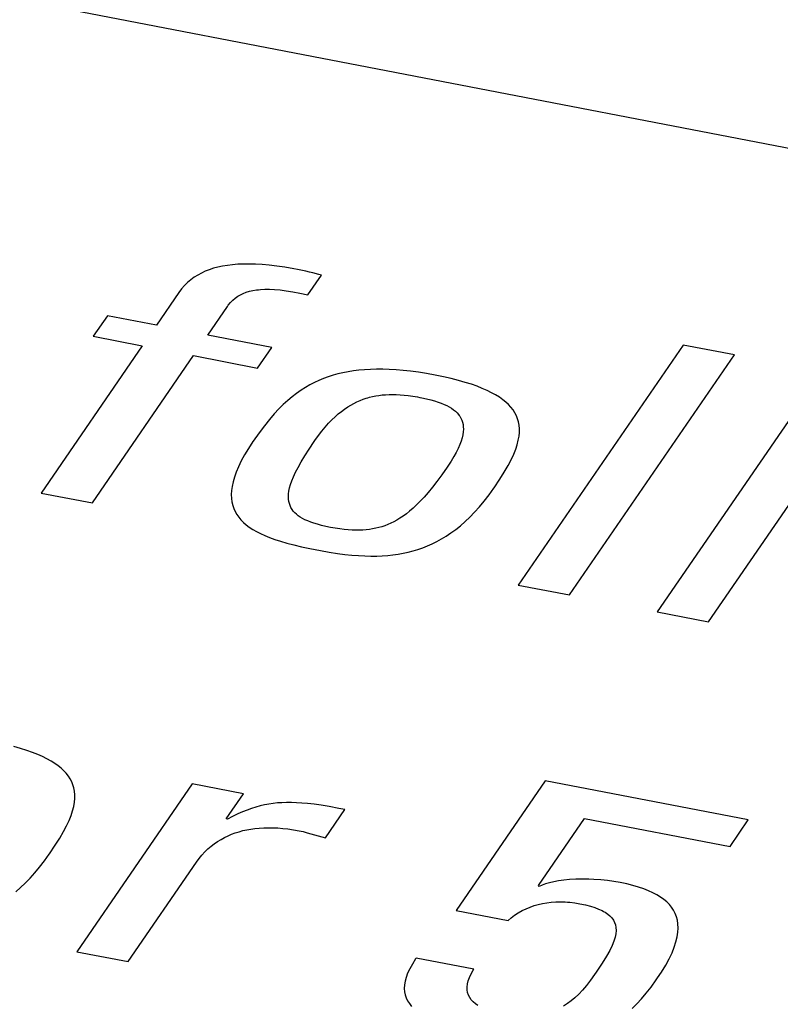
# Model space of a CAD drawing. Header units: millimetres. Extents: x -728 to -141, y -62 to 525.
# Tile 153 of 186: x -217.26 to -214.65, y 468.61 to 471.99. Entities that reach past the tile are written whole.
import ezdxf

# ---------------------------------------------------------------- set-up
doc = ezdxf.new("R2010")
doc.units = ezdxf.units.MM
doc.header["$LTSCALE"] = 23.1
doc.layers.add('R912005502_AM_0', color=7, linetype='CONTINUOUS')

msp = doc.modelspace()

# ---------------------------------------------------------------- linework, layer by layer
at = {"layer": 'R912005502_AM_0', "color": 7}
for p, q in [((-237.2369, 475.9089), (-188.3319, 466.4766)), ((-216.5652, 471.1412), (-216.581, 471.1377)), ((-216.5487, 471.1439), (-216.5652, 471.1412)), ((-216.5313, 471.1461), (-216.5487, 471.1439)), ((-216.513, 471.1476), (-216.5313, 471.1461)), ((-216.4937, 471.1484), (-216.513, 471.1476)), ((-216.4734, 471.1485), (-216.4937, 471.1484)), ((-216.4518, 471.1479), (-216.4734, 471.1485)), ((-216.4289, 471.1465), (-216.4518, 471.1479)), ((-216.4045, 471.1443), (-216.4289, 471.1465)), ((-216.3786, 471.1412), (-216.4045, 471.1443)), ((-216.3507, 471.1371), (-216.3786, 471.1412)), ((-216.6506, 471.1105), (-216.6629, 471.1028)), ((-216.6378, 471.1174), (-216.6506, 471.1105)), ((-216.6245, 471.1236), (-216.6378, 471.1174)), ((-216.6106, 471.129), (-216.6245, 471.1236)), ((-216.5961, 471.1337), (-216.6106, 471.129)), ((-216.581, 471.1377), (-216.5961, 471.1337)), ((-216.3208, 471.132), (-216.3507, 471.1371)), ((-216.3075, 471.1295), (-216.3208, 471.132)), ((-216.2789, 471.1237), (-216.3075, 471.1295)), ((-216.2667, 471.1209), (-216.2789, 471.1237)), ((-216.2721, 471.0425), (-216.2258, 471.1099)), ((-216.2554, 471.1181), (-216.2667, 471.1209)), ((-216.2341, 471.1123), (-216.2554, 471.1181)), ((-216.2258, 471.1099), (-216.2341, 471.1123)), ((-216.6963, 471.0745), (-216.7062, 471.063)), ((-216.6857, 471.0849), (-216.6963, 471.0745)), ((-216.6745, 471.0943), (-216.6857, 471.0849)), ((-216.6629, 471.1028), (-216.6745, 471.0943)), ((-216.7156, 471.0505), (-216.7924, 470.9386)), ((-216.7062, 471.063), (-216.7156, 471.0505)), ((-216.5129, 471.0377), (-216.5037, 471.043)), ((-216.5037, 471.043), (-216.494, 471.0476)), ((-216.494, 471.0476), (-216.4837, 471.0515)), ((-216.4837, 471.0515), (-216.4728, 471.0548)), ((-216.4728, 471.0548), (-216.461, 471.0575)), ((-216.461, 471.0575), (-216.4483, 471.0595)), ((-216.4483, 471.0595), (-216.4416, 471.0603)), ((-216.4416, 471.0603), (-216.4346, 471.0609)), ((-216.4346, 471.0609), (-216.4197, 471.0617)), ((-216.4197, 471.0617), (-216.4037, 471.0617)), ((-216.4037, 471.0617), (-216.3862, 471.0609)), ((-216.3862, 471.0609), (-216.3672, 471.0593)), ((-216.3672, 471.0593), (-216.3465, 471.0568)), ((-216.3465, 471.0568), (-216.3239, 471.0532)), ((-216.3239, 471.0532), (-216.2991, 471.0485)), ((-216.2991, 471.0485), (-216.2721, 471.0425)), ((-216.5484, 471.0027), (-216.5453, 471.007)), ((-216.5453, 471.007), (-216.5377, 471.0164)), ((-216.5377, 471.0164), (-216.5298, 471.0245)), ((-216.5298, 471.0245), (-216.5216, 471.0316)), ((-216.5216, 471.0316), (-216.5129, 471.0377)), ((-216.6158, 470.9045), (-216.5484, 471.0027)), ((-216.9606, 470.971), (-217.0092, 470.9002)), ((-216.7924, 470.9386), (-216.9606, 470.971)), ((-216.396, 470.8621), (-216.6158, 470.9045)), ((-217.0092, 470.9002), (-216.8411, 470.8678)), ((-216.8411, 470.8678), (-217.1885, 470.3619)), ((-216.4446, 470.7913), (-216.396, 470.8621)), ((-214.9833, 470.8702), (-215.5495, 470.0458)), ((-214.8066, 470.8361), (-214.9833, 470.8702)), ((-217.0119, 470.3278), (-216.6644, 470.8337)), ((-216.6644, 470.8337), (-216.4446, 470.7913)), ((-215.3728, 470.0117), (-214.8066, 470.8361)), ((-216.1686, 470.771), (-216.1855, 470.7663)), ((-216.1514, 470.775), (-216.1686, 470.771)), ((-216.1337, 470.7785), (-216.1514, 470.775)), ((-216.1155, 470.7814), (-216.1337, 470.7785)), ((-216.0967, 470.7837), (-216.1155, 470.7814)), ((-216.0773, 470.7855), (-216.0967, 470.7837)), ((-216.0572, 470.7867), (-216.0773, 470.7855)), ((-216.0364, 470.7872), (-216.0572, 470.7867)), ((-216.0148, 470.7872), (-216.0364, 470.7872)), ((-215.9923, 470.7865), (-216.0148, 470.7872)), ((-215.9689, 470.7851), (-215.9923, 470.7865)), ((-215.9445, 470.783), (-215.9689, 470.7851)), ((-215.919, 470.7802), (-215.9445, 470.783)), ((-215.8923, 470.7766), (-215.919, 470.7802)), ((-215.8644, 470.7722), (-215.8923, 470.7766)), ((-215.8351, 470.7669), (-215.8644, 470.7722)), ((-214.5056, 470.7781), (-215.0719, 469.9537)), ((-216.2496, 470.7414), (-216.2651, 470.7334)), ((-216.234, 470.7486), (-216.2496, 470.7414)), ((-216.2181, 470.7552), (-216.234, 470.7486)), ((-216.2019, 470.7611), (-216.2181, 470.7552)), ((-216.1855, 470.7663), (-216.2019, 470.7611)), ((-215.8063, 470.761), (-215.8351, 470.7669)), ((-215.7795, 470.7549), (-215.8063, 470.761)), ((-215.7547, 470.7485), (-215.7795, 470.7549)), ((-215.7318, 470.742), (-215.7547, 470.7485)), ((-215.7105, 470.7353), (-215.7318, 470.742)), ((-215.691, 470.7284), (-215.7105, 470.7353)), ((-214.8953, 469.9196), (-214.3291, 470.744)), ((-216.3108, 470.7043), (-216.3259, 470.6927)), ((-216.2956, 470.7149), (-216.3108, 470.7043)), ((-216.2804, 470.7246), (-216.2956, 470.7149)), ((-216.2651, 470.7334), (-216.2804, 470.7246)), ((-215.6729, 470.7212), (-215.691, 470.7284)), ((-215.6563, 470.7139), (-215.6729, 470.7212)), ((-215.641, 470.7064), (-215.6563, 470.7139)), ((-215.627, 470.6986), (-215.641, 470.7064)), ((-216.3411, 470.6799), (-216.3564, 470.6659)), ((-216.3259, 470.6927), (-216.3411, 470.6799)), ((-216.1246, 470.664), (-216.114, 470.6699)), ((-216.114, 470.6699), (-216.1034, 470.6751)), ((-216.1034, 470.6751), (-216.0928, 470.6798)), ((-216.0928, 470.6798), (-216.0822, 470.6839)), ((-216.0822, 470.6839), (-216.0716, 470.6875)), ((-216.0716, 470.6875), (-216.0662, 470.6891)), ((-216.0662, 470.6891), (-216.0608, 470.6906)), ((-216.0608, 470.6906), (-216.05, 470.6933)), ((-216.05, 470.6933), (-216.0391, 470.6955)), ((-216.0391, 470.6955), (-216.028, 470.6973)), ((-216.028, 470.6973), (-216.0167, 470.6987)), ((-216.0167, 470.6987), (-216.0052, 470.6997)), ((-216.0052, 470.6997), (-215.9933, 470.7003)), ((-215.9933, 470.7003), (-215.9811, 470.7005)), ((-215.9811, 470.7005), (-215.9685, 470.7002)), ((-215.9685, 470.7002), (-215.9553, 470.6995)), ((-215.9553, 470.6995), (-215.9415, 470.6984)), ((-215.9415, 470.6984), (-215.927, 470.6967)), ((-215.927, 470.6967), (-215.9116, 470.6945)), ((-215.9116, 470.6945), (-215.8953, 470.6918)), ((-215.8953, 470.6918), (-215.8877, 470.6903)), ((-215.8877, 470.6903), (-215.8801, 470.6888)), ((-215.8801, 470.6888), (-215.8643, 470.6854)), ((-215.8643, 470.6854), (-215.8498, 470.6818)), ((-215.8498, 470.6818), (-215.8367, 470.6781)), ((-215.8367, 470.6781), (-215.8248, 470.6743)), ((-215.8248, 470.6743), (-215.8138, 470.6704)), ((-215.8138, 470.6704), (-215.8038, 470.6663)), ((-215.6143, 470.6907), (-215.627, 470.6986)), ((-215.6027, 470.6825), (-215.6143, 470.6907)), ((-215.5923, 470.6741), (-215.6027, 470.6825)), ((-215.583, 470.6654), (-215.5923, 470.6741)), ((-216.3719, 470.6505), (-216.3877, 470.6334)), ((-216.3564, 470.6659), (-216.3719, 470.6505)), ((-216.1678, 470.6334), (-216.1569, 470.6423)), ((-216.1569, 470.6423), (-216.146, 470.6503)), ((-216.146, 470.6503), (-216.1353, 470.6575)), ((-216.1353, 470.6575), (-216.1246, 470.664)), ((-215.8038, 470.6663), (-215.7946, 470.662)), ((-215.7946, 470.662), (-215.7862, 470.6575)), ((-215.7862, 470.6575), (-215.7786, 470.6528)), ((-215.7786, 470.6528), (-215.7716, 470.6479)), ((-215.7716, 470.6479), (-215.7653, 470.6427)), ((-215.7653, 470.6427), (-215.7597, 470.6373)), ((-215.7597, 470.6373), (-215.7546, 470.6316)), ((-215.5747, 470.6564), (-215.583, 470.6654)), ((-215.5674, 470.6471), (-215.5747, 470.6564)), ((-215.5612, 470.6375), (-215.5674, 470.6471)), ((-215.5559, 470.6275), (-215.5612, 470.6375)), ((-216.404, 470.6143), (-216.4211, 470.5929)), ((-216.3877, 470.6334), (-216.404, 470.6143)), ((-216.2127, 470.5885), (-216.2013, 470.6013)), ((-216.2013, 470.6013), (-216.19, 470.613)), ((-216.19, 470.613), (-216.1788, 470.6237)), ((-216.1788, 470.6237), (-216.1678, 470.6334)), ((-215.7546, 470.6316), (-215.7524, 470.6286)), ((-215.7524, 470.6286), (-215.7502, 470.6255)), ((-215.7502, 470.6255), (-215.7465, 470.6191)), ((-215.7465, 470.6191), (-215.7433, 470.6123)), ((-215.7433, 470.6123), (-215.7409, 470.6052)), ((-215.7409, 470.6052), (-215.7391, 470.5975)), ((-215.5517, 470.617), (-215.5559, 470.6275)), ((-215.5485, 470.6062), (-215.5517, 470.617)), ((-215.5464, 470.5948), (-215.5485, 470.6062)), ((-216.4393, 470.5685), (-216.4597, 470.5397)), ((-216.4211, 470.5929), (-216.4393, 470.5685)), ((-216.2359, 470.5592), (-216.2242, 470.5745)), ((-216.2242, 470.5745), (-216.2127, 470.5885)), ((-215.7383, 470.5716), (-215.7397, 470.5618)), ((-215.7391, 470.5975), (-215.7381, 470.5894)), ((-215.7378, 470.5808), (-215.7383, 470.5716)), ((-215.7381, 470.5894), (-215.7378, 470.5808)), ((-215.5466, 470.5569), (-215.5453, 470.5702)), ((-215.5453, 470.5828), (-215.5464, 470.5948)), ((-215.5453, 470.5702), (-215.5453, 470.5828)), ((-216.4606, 470.5383), (-216.4761, 470.5148)), ((-216.4597, 470.5397), (-216.4606, 470.5383)), ((-216.2678, 470.5127), (-216.2502, 470.5391)), ((-216.2502, 470.5391), (-216.2478, 470.5426)), ((-216.2478, 470.5426), (-216.2359, 470.5592)), ((-215.7454, 470.5401), (-215.7498, 470.5281)), ((-215.7421, 470.5513), (-215.7454, 470.5401)), ((-215.7397, 470.5618), (-215.7421, 470.5513)), ((-215.5529, 470.5279), (-215.5491, 470.5429)), ((-215.5491, 470.5429), (-215.5466, 470.5569)), ((-216.4761, 470.5148), (-216.4895, 470.4927)), ((-216.2827, 470.4894), (-216.2678, 470.5127)), ((-215.7622, 470.5016), (-215.7703, 470.487)), ((-215.7554, 470.5153), (-215.7622, 470.5016)), ((-215.7498, 470.5281), (-215.7554, 470.5153)), ((-215.5651, 470.4949), (-215.5582, 470.512)), ((-215.5582, 470.512), (-215.5529, 470.5279)), ((-216.5009, 470.4719), (-216.5105, 470.4524)), ((-216.4895, 470.4927), (-216.5009, 470.4719)), ((-216.3055, 470.45), (-216.2951, 470.4686)), ((-216.2951, 470.4686), (-216.2827, 470.4894)), ((-215.7799, 470.4713), (-215.791, 470.4545)), ((-215.7703, 470.487), (-215.7799, 470.4713)), ((-215.5843, 470.4563), (-215.5737, 470.4764)), ((-215.5737, 470.4764), (-215.5651, 470.4949)), ((-216.5183, 470.4339), (-216.5245, 470.4166)), ((-216.5105, 470.4524), (-216.5183, 470.4339)), ((-216.3212, 470.4179), (-216.3142, 470.4331)), ((-216.3142, 470.4331), (-216.3055, 470.45)), ((-215.7935, 470.4509), (-215.8119, 470.4247)), ((-215.791, 470.4545), (-215.7935, 470.4509)), ((-215.6128, 470.4091), (-215.5972, 470.4341)), ((-215.5972, 470.4341), (-215.5843, 470.4563)), ((-216.5292, 470.4002), (-216.5325, 470.3848)), ((-216.5245, 470.4166), (-216.5292, 470.4002)), ((-216.3314, 470.3912), (-216.3269, 470.4039)), ((-216.3269, 470.4039), (-216.3212, 470.4179)), ((-215.8288, 470.4018), (-215.8445, 470.3817)), ((-215.8119, 470.4247), (-215.8288, 470.4018)), ((-215.6322, 470.3802), (-215.6128, 470.4091)), ((-216.5344, 470.3702), (-216.5351, 470.3565)), ((-216.5325, 470.3848), (-216.5344, 470.3702)), ((-216.3383, 470.3587), (-216.337, 470.3686)), ((-216.337, 470.3686), (-216.3347, 470.3794)), ((-216.3347, 470.3794), (-216.3314, 470.3912)), ((-215.8591, 470.3639), (-215.8729, 470.348)), ((-215.8445, 470.3817), (-215.8591, 470.3639)), ((-215.6498, 470.3555), (-215.6332, 470.3787)), ((-215.6332, 470.3787), (-215.6322, 470.3802)), ((-217.1885, 470.3619), (-217.0119, 470.3278)), ((-216.5351, 470.3565), (-216.5346, 470.3435)), ((-216.5346, 470.3435), (-216.533, 470.3312)), ((-216.533, 470.3312), (-216.5303, 470.3196)), ((-216.3388, 470.3495), (-216.3383, 470.3587)), ((-216.3385, 470.3409), (-216.3388, 470.3495)), ((-216.3374, 470.3329), (-216.3385, 470.3409)), ((-216.3357, 470.3254), (-216.3374, 470.3329)), ((-215.8861, 470.3339), (-215.8986, 470.3213)), ((-215.8729, 470.348), (-215.8861, 470.3339)), ((-215.6828, 470.3142), (-215.6663, 470.334)), ((-215.6663, 470.334), (-215.6498, 470.3555)), ((-216.5303, 470.3196), (-216.5265, 470.3086)), ((-216.5265, 470.3086), (-216.5218, 470.2981)), ((-216.5218, 470.2981), (-216.5161, 470.2881)), ((-216.3332, 470.3185), (-216.3357, 470.3254)), ((-216.3301, 470.3119), (-216.3332, 470.3185)), ((-216.3264, 470.3057), (-216.3301, 470.3119)), ((-216.3221, 470.2999), (-216.3264, 470.3057)), ((-216.3171, 470.2943), (-216.3221, 470.2999)), ((-215.9224, 470.2999), (-215.9337, 470.2909)), ((-215.9107, 470.31), (-215.9224, 470.2999)), ((-215.8986, 470.3213), (-215.9107, 470.31)), ((-215.7156, 470.2791), (-215.6992, 470.2959)), ((-215.6992, 470.2959), (-215.6828, 470.3142)), ((-216.5161, 470.2881), (-216.5094, 470.2786)), ((-216.5094, 470.2786), (-216.5018, 470.2695)), ((-216.5018, 470.2695), (-216.4932, 470.2609)), ((-216.3115, 470.2891), (-216.3171, 470.2943)), ((-216.3052, 470.284), (-216.3115, 470.2891)), ((-216.2982, 470.2792), (-216.3052, 470.284)), ((-216.2905, 470.2747), (-216.2982, 470.2792)), ((-216.282, 470.2703), (-216.2905, 470.2747)), ((-216.2727, 470.2661), (-216.282, 470.2703)), ((-216.2624, 470.262), (-216.2727, 470.2661)), ((-216.2512, 470.2581), (-216.2624, 470.262)), ((-215.9767, 470.2633), (-215.9871, 470.2582)), ((-215.9662, 470.2691), (-215.9767, 470.2633)), ((-215.9556, 470.2755), (-215.9662, 470.2691)), ((-215.9448, 470.2828), (-215.9556, 470.2755)), ((-215.9337, 470.2909), (-215.9448, 470.2828)), ((-215.7481, 470.2496), (-215.7319, 470.2637)), ((-215.7319, 470.2637), (-215.7156, 470.2791)), ((-216.4932, 470.2609), (-216.4837, 470.2526)), ((-216.4837, 470.2526), (-216.4732, 470.2446)), ((-216.4732, 470.2446), (-216.4616, 470.237)), ((-216.4616, 470.237), (-216.449, 470.2296)), ((-216.449, 470.2296), (-216.4352, 470.2225)), ((-216.2389, 470.2544), (-216.2512, 470.2581)), ((-216.2255, 470.2508), (-216.2389, 470.2544)), ((-216.2106, 470.2473), (-216.2255, 470.2508)), ((-216.1943, 470.2439), (-216.2106, 470.2473)), ((-216.1778, 470.2409), (-216.1943, 470.2439)), ((-216.1622, 470.2386), (-216.1778, 470.2409)), ((-216.1474, 470.2367), (-216.1622, 470.2386)), ((-216.1335, 470.2354), (-216.1474, 470.2367)), ((-216.1202, 470.2346), (-216.1335, 470.2354)), ((-216.1074, 470.2342), (-216.1202, 470.2346)), ((-216.0952, 470.2343), (-216.1074, 470.2342)), ((-216.0834, 470.2347), (-216.0952, 470.2343)), ((-216.0719, 470.2356), (-216.0834, 470.2347)), ((-216.0607, 470.2369), (-216.0719, 470.2356)), ((-216.0498, 470.2386), (-216.0607, 470.2369)), ((-216.0391, 470.2407), (-216.0498, 470.2386)), ((-216.0286, 470.2433), (-216.0391, 470.2407)), ((-216.0181, 470.2463), (-216.0286, 470.2433)), ((-216.0078, 470.2497), (-216.0181, 470.2463)), ((-215.9975, 470.2537), (-216.0078, 470.2497)), ((-215.9871, 470.2582), (-215.9975, 470.2537)), ((-215.7805, 470.2248), (-215.7643, 470.2366)), ((-215.7643, 470.2366), (-215.7481, 470.2496)), ((-216.4352, 470.2225), (-216.4201, 470.2156)), ((-216.4201, 470.2156), (-216.4037, 470.2089)), ((-216.4037, 470.2089), (-216.3857, 470.2024)), ((-216.3857, 470.2024), (-216.366, 470.196)), ((-216.366, 470.196), (-216.3445, 470.1897)), ((-215.8451, 470.1875), (-215.8289, 470.1955)), ((-215.8289, 470.1955), (-215.8127, 470.2043)), ((-215.8127, 470.2043), (-215.7966, 470.2141)), ((-215.7966, 470.2141), (-215.7805, 470.2248)), ((-216.3445, 470.1897), (-216.3208, 470.1835)), ((-216.3208, 470.1835), (-216.2944, 470.1772)), ((-216.2944, 470.1772), (-216.2649, 470.171)), ((-216.2649, 470.171), (-216.2469, 470.1674)), ((-216.2469, 470.1674), (-216.2287, 470.164)), ((-216.2287, 470.164), (-216.1985, 470.1587)), ((-215.9276, 470.1588), (-215.9108, 470.1631)), ((-215.9108, 470.1631), (-215.8942, 470.1682)), ((-215.8942, 470.1682), (-215.8777, 470.1739)), ((-215.8777, 470.1739), (-215.8614, 470.1803)), ((-215.8614, 470.1803), (-215.8451, 470.1875)), ((-216.1985, 470.1587), (-216.1708, 470.1545)), ((-216.1708, 470.1545), (-216.145, 470.1512)), ((-216.145, 470.1512), (-216.1209, 470.1487)), ((-216.1209, 470.1487), (-216.0981, 470.1469)), ((-216.0981, 470.1469), (-216.0764, 470.1458)), ((-216.0764, 470.1458), (-216.0556, 470.1453)), ((-216.0556, 470.1453), (-216.0357, 470.1455)), ((-216.0357, 470.1455), (-216.0165, 470.1462)), ((-216.0165, 470.1462), (-215.9979, 470.1476)), ((-215.9979, 470.1476), (-215.9797, 470.1495)), ((-215.9797, 470.1495), (-215.962, 470.152)), ((-215.962, 470.152), (-215.9447, 470.1551)), ((-215.9447, 470.1551), (-215.9276, 470.1588)), ((-215.5495, 470.0458), (-215.3728, 470.0117)), ((-215.0719, 469.9537), (-214.8953, 469.9196)), ((-217.259, 469.4848), (-217.2819, 469.4914)), ((-217.2377, 469.4781), (-217.259, 469.4848)), ((-217.2181, 469.4712), (-217.2377, 469.4781)), ((-217.2001, 469.4641), (-217.2181, 469.4712)), ((-217.1835, 469.4567), (-217.2001, 469.4641)), ((-217.1682, 469.4492), (-217.1835, 469.4567)), ((-217.1542, 469.4415), (-217.1682, 469.4492)), ((-217.1415, 469.4335), (-217.1542, 469.4415)), ((-217.1299, 469.4253), (-217.1415, 469.4335)), ((-217.1195, 469.4169), (-217.1299, 469.4253)), ((-217.1102, 469.4082), (-217.1195, 469.4169)), ((-217.1019, 469.3992), (-217.1102, 469.4082)), ((-217.0946, 469.3899), (-217.1019, 469.3992)), ((-217.0884, 469.3803), (-217.0946, 469.3899)), ((-217.0831, 469.3703), (-217.0884, 469.3803)), ((-217.0789, 469.3599), (-217.0831, 469.3703)), ((-217.0757, 469.349), (-217.0789, 469.3599)), ((-217.0735, 469.3376), (-217.0757, 469.349)), ((-216.6699, 469.3632), (-217.066, 468.7866)), ((-216.4933, 469.3292), (-216.6699, 469.3632)), ((-215.4572, 469.3737), (-215.7631, 468.9284)), ((-214.7591, 469.2391), (-215.4572, 469.3737)), ((-217.0725, 469.3256), (-217.0735, 469.3376)), ((-217.0725, 469.313), (-217.0725, 469.3256)), ((-216.5529, 469.2424), (-216.4933, 469.3292)), ((-217.0801, 469.2708), (-217.0763, 469.2857)), ((-217.0763, 469.2857), (-217.0738, 469.2998)), ((-217.0738, 469.2998), (-217.0725, 469.313)), ((-216.4504, 469.2834), (-216.4655, 469.2787)), ((-216.4356, 469.2874), (-216.4504, 469.2834)), ((-216.4209, 469.2908), (-216.4356, 469.2874)), ((-216.4135, 469.2922), (-216.4209, 469.2908)), ((-216.4061, 469.2935), (-216.4135, 469.2922)), ((-216.3913, 469.2957), (-216.4061, 469.2935)), ((-216.3763, 469.2973), (-216.3913, 469.2957)), ((-216.361, 469.2984), (-216.3763, 469.2973)), ((-216.3452, 469.2989), (-216.361, 469.2984)), ((-216.3287, 469.2989), (-216.3452, 469.2989)), ((-216.3113, 469.2983), (-216.3287, 469.2989)), ((-216.2929, 469.2971), (-216.3113, 469.2983)), ((-216.2729, 469.2953), (-216.2929, 469.2971)), ((-216.251, 469.2927), (-216.2729, 469.2953)), ((-216.2266, 469.2893), (-216.251, 469.2927)), ((-216.1987, 469.2847), (-216.2266, 469.2893)), ((-216.1655, 469.2788), (-216.1987, 469.2847)), ((-217.0923, 469.2377), (-217.0854, 469.2548)), ((-217.0854, 469.2548), (-217.0801, 469.2708)), ((-216.5304, 469.2512), (-216.5485, 469.2415)), ((-216.5132, 469.2595), (-216.5304, 469.2512)), ((-216.4967, 469.2669), (-216.5132, 469.2595)), ((-216.4809, 469.2732), (-216.4967, 469.2669)), ((-216.4655, 469.2787), (-216.4809, 469.2732)), ((-216.2115, 469.1778), (-216.1449, 469.2749)), ((-216.1449, 469.2749), (-216.1655, 469.2788)), ((-217.1115, 469.1991), (-217.1009, 469.2192)), ((-217.1009, 469.2192), (-217.0923, 469.2377)), ((-216.5485, 469.2415), (-216.5529, 469.2424)), ((-215.4802, 469.0135), (-215.3218, 469.2441)), ((-215.3218, 469.2441), (-214.8219, 469.1477)), ((-214.8219, 469.1477), (-214.7591, 469.2391)), ((-217.1244, 469.1769), (-217.1115, 469.1991)), ((-216.5586, 469.1789), (-216.5464, 469.1848)), ((-216.5464, 469.1848), (-216.5341, 469.19)), ((-216.5341, 469.19), (-216.5214, 469.1947)), ((-216.5214, 469.1947), (-216.5085, 469.1988)), ((-216.5085, 469.1988), (-216.4953, 469.2024)), ((-216.4953, 469.2024), (-216.4818, 469.2054)), ((-216.4818, 469.2054), (-216.4679, 469.2079)), ((-216.4679, 469.2079), (-216.4537, 469.2098)), ((-216.4537, 469.2098), (-216.439, 469.2112)), ((-216.439, 469.2112), (-216.4239, 469.2121)), ((-216.4239, 469.2121), (-216.4084, 469.2125)), ((-216.4084, 469.2125), (-216.3922, 469.2123)), ((-216.3922, 469.2123), (-216.3755, 469.2115)), ((-216.3755, 469.2115), (-216.3583, 469.2101)), ((-216.3583, 469.2101), (-216.3404, 469.208)), ((-216.3404, 469.208), (-216.3218, 469.2053)), ((-216.3218, 469.2053), (-216.3025, 469.2019)), ((-216.3025, 469.2019), (-216.2887, 469.1989)), ((-216.2887, 469.1989), (-216.2741, 469.1953)), ((-216.2741, 469.1953), (-216.2115, 469.1778)), ((-217.1594, 469.123), (-217.14, 469.152)), ((-217.14, 469.152), (-217.1244, 469.1769)), ((-216.6154, 469.1393), (-216.6046, 469.1487)), ((-216.6046, 469.1487), (-216.5934, 469.1573)), ((-216.5934, 469.1573), (-216.5821, 469.1652)), ((-216.5821, 469.1652), (-216.5704, 469.1724)), ((-216.5704, 469.1724), (-216.5586, 469.1789)), ((-217.1769, 469.0983), (-217.1603, 469.1216)), ((-217.1603, 469.1216), (-217.1594, 469.123)), ((-216.6458, 469.1063), (-216.636, 469.1181)), ((-216.636, 469.1181), (-216.6259, 469.1291)), ((-216.6259, 469.1291), (-216.6154, 469.1393)), ((-217.1935, 469.0768), (-217.1769, 469.0983)), ((-216.8893, 468.7525), (-216.6551, 469.0936)), ((-216.6551, 469.0936), (-216.6458, 469.1063)), ((-217.2264, 469.0388), (-217.21, 469.057)), ((-217.21, 469.057), (-217.1935, 469.0768)), ((-217.259, 469.0066), (-217.2427, 469.022)), ((-217.2427, 469.022), (-217.2264, 469.0388)), ((-215.4774, 469.0104), (-215.4802, 469.0135)), ((-215.4673, 469.015), (-215.4774, 469.0104)), ((-215.4557, 469.0192), (-215.4673, 469.015)), ((-215.4424, 469.0231), (-215.4557, 469.0192)), ((-215.4275, 469.0265), (-215.4424, 469.0231)), ((-215.4109, 469.0296), (-215.4275, 469.0265)), ((-215.3927, 469.0321), (-215.4109, 469.0296)), ((-215.3731, 469.034), (-215.3927, 469.0321)), ((-215.3521, 469.0352), (-215.3731, 469.034)), ((-215.3301, 469.0357), (-215.3521, 469.0352)), ((-215.3073, 469.0355), (-215.3301, 469.0357)), ((-215.2892, 469.0348), (-215.3073, 469.0355)), ((-215.266, 469.0332), (-215.2892, 469.0348)), ((-215.2432, 469.0308), (-215.266, 469.0332)), ((-215.221, 469.0278), (-215.2432, 469.0308)), ((-215.1997, 469.0241), (-215.221, 469.0278)), ((-215.1767, 469.0192), (-215.1997, 469.0241)), ((-215.1555, 469.014), (-215.1767, 469.0192)), ((-215.1361, 469.0084), (-215.1555, 469.014)), ((-217.2753, 468.9924), (-217.259, 469.0066)), ((-215.1182, 469.0024), (-215.1361, 469.0084)), ((-215.1019, 468.996), (-215.1182, 469.0024)), ((-215.0869, 468.9892), (-215.1019, 468.996)), ((-215.0731, 468.982), (-215.0869, 468.9892)), ((-215.0607, 468.9743), (-215.0731, 468.982)), ((-215.509, 468.94), (-215.495, 468.9449)), ((-215.495, 468.9449), (-215.4807, 468.9489)), ((-215.4807, 468.9489), (-215.4661, 468.9522)), ((-215.4661, 468.9522), (-215.4513, 468.9548)), ((-215.4513, 468.9548), (-215.4362, 468.9566)), ((-215.4362, 468.9566), (-215.4207, 468.9576)), ((-215.4207, 468.9576), (-215.4049, 468.9579)), ((-215.4049, 468.9579), (-215.3887, 468.9574)), ((-215.3887, 468.9574), (-215.3805, 468.9569)), ((-215.3805, 468.9569), (-215.3721, 468.9562)), ((-215.3721, 468.9562), (-215.3551, 468.954)), ((-215.3551, 468.954), (-215.3376, 468.9511)), ((-215.3376, 468.9511), (-215.3186, 468.947)), ((-215.3186, 468.947), (-215.3017, 468.9426)), ((-215.0494, 468.9663), (-215.0607, 468.9743)), ((-215.0393, 468.9577), (-215.0494, 468.9663)), ((-215.0303, 468.9487), (-215.0393, 468.9577)), ((-215.0224, 468.9391), (-215.0303, 468.9487)), ((-215.7631, 468.9284), (-215.5843, 468.8939)), ((-215.574, 468.9029), (-215.5619, 468.9121)), ((-215.5619, 468.9121), (-215.5492, 468.9204)), ((-215.5492, 468.9204), (-215.5361, 468.9278)), ((-215.5361, 468.9278), (-215.5227, 468.9343)), ((-215.5227, 468.9343), (-215.509, 468.94)), ((-215.3017, 468.9426), (-215.2866, 468.9379)), ((-215.2866, 468.9379), (-215.2733, 468.9329)), ((-215.2733, 468.9329), (-215.2615, 468.9275)), ((-215.2615, 468.9275), (-215.2562, 468.9247)), ((-215.2562, 468.9247), (-215.2511, 468.9218)), ((-215.2511, 468.9218), (-215.2422, 468.9157)), ((-215.2422, 468.9157), (-215.2344, 468.9092)), ((-215.2344, 468.9092), (-215.2279, 468.9024)), ((-215.0157, 468.929), (-215.0224, 468.9391)), ((-215.0101, 468.9182), (-215.0157, 468.929)), ((-215.0057, 468.9068), (-215.0101, 468.9182)), ((-215.5843, 468.8939), (-215.574, 468.9029)), ((-215.2279, 468.9024), (-215.2226, 468.895)), ((-215.2226, 468.895), (-215.2184, 468.8872)), ((-215.2184, 468.8872), (-215.2154, 468.8787)), ((-215.2154, 468.8787), (-215.2136, 468.8695)), ((-215.0026, 468.8946), (-215.0057, 468.9068)), ((-215.0007, 468.8817), (-215.0026, 468.8946)), ((-215.0001, 468.8679), (-215.0007, 468.8817)), ((-215.214, 468.8484), (-215.2165, 468.8363)), ((-215.2131, 468.8594), (-215.214, 468.8484)), ((-215.2136, 468.8695), (-215.2131, 468.8594)), ((-215.0034, 468.8374), (-215.001, 468.8531)), ((-215.001, 468.8531), (-215.0001, 468.8679)), ((-215.2268, 468.8077), (-215.2352, 468.7906)), ((-215.2207, 468.8228), (-215.2268, 468.8077)), ((-215.2165, 468.8363), (-215.2207, 468.8228)), ((-215.0134, 468.8025), (-215.0075, 468.8205)), ((-215.0075, 468.8205), (-215.0034, 468.8374)), ((-217.066, 468.7866), (-216.8893, 468.7525)), ((-215.2352, 468.7906), (-215.2464, 468.7707)), ((-215.0309, 468.7626), (-215.0211, 468.7832)), ((-215.0211, 468.7832), (-215.0134, 468.8025)), ((-215.9132, 468.7441), (-215.9223, 468.7277)), ((-215.9019, 468.7619), (-215.9132, 468.7441)), ((-215.9, 468.7647), (-215.9019, 468.7619)), ((-215.7017, 468.7265), (-215.9, 468.7647)), ((-215.2613, 468.7469), (-215.2819, 468.7161)), ((-215.2464, 468.7707), (-215.2613, 468.7469)), ((-215.0574, 468.7168), (-215.0429, 468.7405)), ((-215.0429, 468.7405), (-215.0309, 468.7626)), ((-215.9294, 468.7125), (-215.9347, 468.6983)), ((-215.9223, 468.7277), (-215.9294, 468.7125)), ((-215.7173, 468.6984), (-215.7115, 468.7106)), ((-215.7115, 468.7106), (-215.7039, 468.7232)), ((-215.7039, 468.7232), (-215.7017, 468.7265)), ((-215.287, 468.7086), (-215.3012, 468.6887)), ((-215.2819, 468.7161), (-215.287, 468.7086)), ((-215.0707, 468.6966), (-215.0574, 468.7168)), ((-215.9402, 468.6724), (-215.9408, 468.6605)), ((-215.9382, 468.685), (-215.9402, 468.6724)), ((-215.9347, 468.6983), (-215.9382, 468.685)), ((-215.7253, 468.6653), (-215.7242, 468.6757)), ((-215.7242, 468.6757), (-215.7215, 468.6868)), ((-215.7215, 468.6868), (-215.7173, 468.6984)), ((-215.3012, 468.6887), (-215.3152, 468.6704)), ((-215.0932, 468.6652), (-215.0754, 468.6898)), ((-215.0754, 468.6898), (-215.0707, 468.6966)), ((-215.9408, 468.6605), (-215.9399, 468.6491)), ((-215.9399, 468.6491), (-215.9377, 468.6383)), ((-215.725, 468.6554), (-215.7253, 468.6653)), ((-215.7233, 468.6461), (-215.725, 468.6554)), ((-215.7204, 468.6374), (-215.7233, 468.6461)), ((-215.3417, 468.6407), (-215.3547, 468.6285)), ((-215.3286, 468.6545), (-215.3417, 468.6407)), ((-215.3152, 468.6704), (-215.3286, 468.6545)), ((-215.1261, 468.6248), (-215.1099, 468.6438)), ((-215.1099, 468.6438), (-215.0932, 468.6652)), ((-215.9377, 468.6383), (-215.9342, 468.6279)), ((-215.9342, 468.6279), (-215.9294, 468.6179)), ((-215.9294, 468.6179), (-215.9233, 468.6082)), ((-215.9233, 468.6082), (-215.9159, 468.5989)), ((-215.7162, 468.6292), (-215.7204, 468.6374)), ((-215.7109, 468.6215), (-215.7162, 468.6292)), ((-215.7044, 468.6143), (-215.7109, 468.6215)), ((-215.6967, 468.6076), (-215.7044, 468.6143)), ((-215.6879, 468.6013), (-215.6967, 468.6076)), ((-215.3805, 468.6082), (-215.3935, 468.5999)), ((-215.3676, 468.6177), (-215.3805, 468.6082)), ((-215.3547, 468.6285), (-215.3676, 468.6177)), ((-215.158, 468.592), (-215.1421, 468.6076)), ((-215.1421, 468.6076), (-215.1261, 468.6248))]:
    msp.add_line(p, q, dxfattribs=at)

doc.saveas('drawing.dxf')
